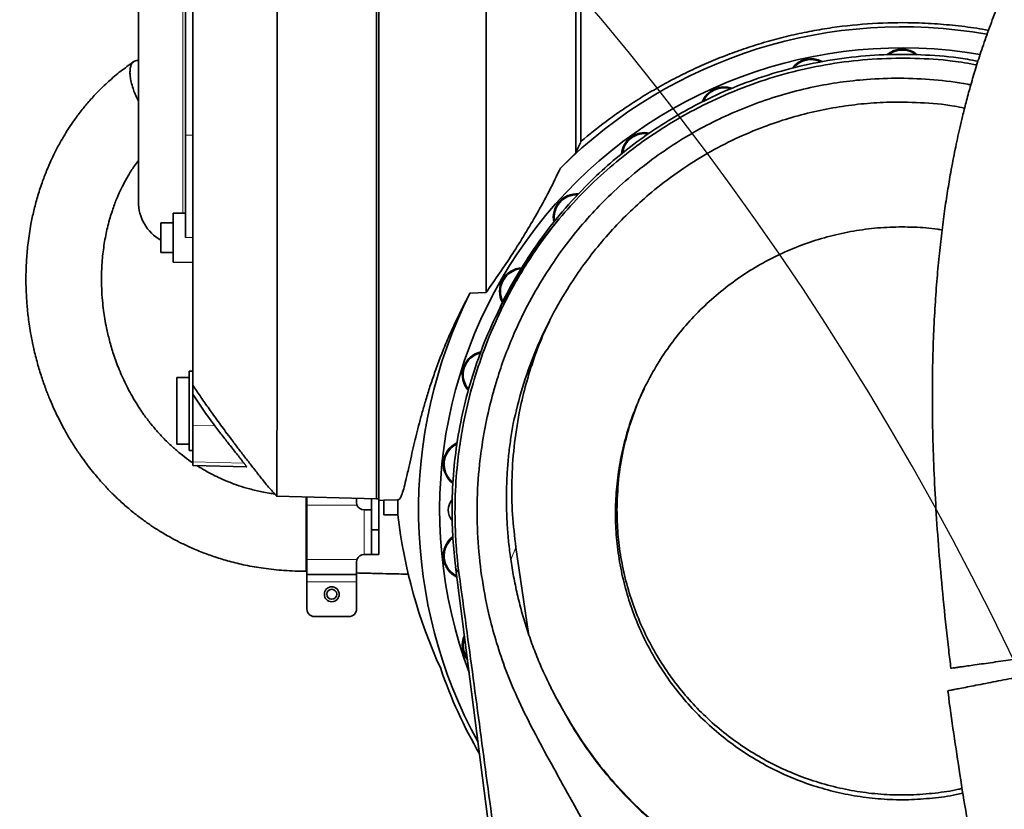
# Model space of a CAD drawing. Header units: millimetres. Extents: x 0 to 14900, y 0 to 10500.
# Tile 13 of 47: x 3397 to 3794, y 7251 to 7570. Entities that reach past the tile are written whole.
import ezdxf

# ---------------------------------------------------------------- set-up
doc = ezdxf.new("R2010")
doc.units = ezdxf.units.MM
doc.header["$LTSCALE"] = 25
doc.layers.add('THICK_LINE', color=7, linetype='Continuous')
doc.styles.add('SLDTEXTSTYLE0', font='TXT', dxfattribs={"width": 0.605})
doc.dimstyles.new('SLDDIMSTYLE0', dxfattribs={"dimtxt": 87.5, "dimasz": 87.5, "dimexe": 0, "dimexo": 0.0625, "dimgap": 21.875, "dimtad": 1, "dimdec": 0, "dimrnd": 1e-09, "dimzin": 12, "dimdsep": 46, "dimtxsty": 'SLDTEXTSTYLE0', "dimsah": 1, "dimcen": 0.09, "dimadec": 0, "dimazin": 3, "dimtfac": 1, "dimtofl": 0, "dimtmove": 0, "dimatfit": 3, "dimfxl": 1, "dimfrac": 2, "dimtolj": 1, "dimtzin": 12, "dimarcsym": 0})

# ---------------------------------------------------------------- blocks, each defined once
blk = doc.blocks.new('_D_4')
at = {"layer": 'THICK_LINE'}
for p, q in [((3803.18, 8699.55), (6565.43, 8699.55)), ((6527.93, 8699.55), (6527.93, 5446.76)), ((3804.07, 5446.76), (6565.43, 5446.76))]:
    blk.add_line(p, q, dxfattribs=at)
for points in [[(6527.93, 8699.55), (6515.43, 8612.05), (6540.43, 8612.05)], [(6527.93, 5446.76), (6540.43, 5534.26), (6515.43, 5534.26)]]:
    blk.add_solid(points, dxfattribs=at)
at = {"layer": 'THICK_LINE', "insert": (6415.14, 6939.48), "char_height": 87.5, "attachment_point": 1, "rotation": 90, "style": 'SLDTEXTSTYLE0'}
blk.add_mtext('3253', dxfattribs=at)

msp = doc.modelspace()

# ---------------------------------------------------------------- linework, layer by layer
at = {"color": 7, "linetype": 'Continuous', "lineweight": 35}
for p, q in [((3541.1750509, 7767.2844052), (3541.1750509, 7376.236777)), ((3542.1750509, 7767.9058474), (3542.1750509, 7375.6153348)), ((3623.6750509, 7680.5817492), (3623.6750509, 7520.533596)), ((3445.1750509, 7647.286528), (3445.1750509, 7496.2346542)), ((3464.1750509, 7523.095754), (3464.1750509, 7634.246246)), ((3464.1750509, 7481.7929093), (3464.1750509, 7523.095754)), ((3615.3818917, 7509.7390143), (3621.6442308, 7515.9273443)), ((3464.1750509, 7491.601501), (3459.1750509, 7491.5142257)), ((3459.1750509, 7477.4866982), (3459.1750509, 7491.5142257)), ((3614.8919415, 7489.3182045), (3614.8965885, 7489.323671)), ((3459.1750509, 7487.6538662), (3454.1750509, 7487.6538662)), ((3454.1750509, 7475.6538662), (3454.1750509, 7487.6538662)), ((3459.1750509, 7471.7935067), (3459.1750509, 7477.4866982)), ((3454.1750509, 7475.6538662), (3459.1750509, 7475.6538662)), ((3459.1750509, 7471.7935067), (3467.1750509, 7471.6538662)), ((3585.4494585, 7459.557829), (3578.9086392, 7459.2604068)), ((3590.9402981, 7453.2126892), (3589.4114482, 7450.013859)), ((3467.1750509, 7427.7605911), (3465.6750509, 7427.7213122)), ((3465.6750509, 7427.7213122), (3465.6750509, 7395.79987)), ((3465.6750509, 7425.2605911), (3460.6750509, 7425.2605911)), ((3460.6750509, 7425.2605911), (3460.6750509, 7398.2605911)), ((3467.1750509, 7405.8058765), (3467.1750509, 7418.5570519)), ((3467.1750509, 7391.1583666), (3467.1750509, 7405.8058765)), ((3460.6750509, 7398.2605911), (3465.6750509, 7398.2605911)), ((3465.6750509, 7395.79987), (3467.1750509, 7395.7605911)), ((3467.1750509, 7389.7605911), (3467.1750509, 7391.1583666)), ((3467.1750509, 7389.7605911), (3488.8464849, 7389.1931046)), ((3501.0014904, 7377.2887587), (3541.1750509, 7376.236777)), ((3513.1750509, 7376.9699828), (3513.1750509, 7373.7605911)), ((3513.1750509, 7373.7605911), (3513.1750509, 7351.7605911)), ((3533.1750509, 7376.4462644), (3533.1750509, 7374.7605911)), ((3533.3466237, 7373.7605911), (3533.1750509, 7374.7605911)), ((3539.1750509, 7376.2891488), (3539.1750509, 7363.7605911)), ((3541.1750509, 7376.236777), (3542.1750509, 7376.2979396)), ((3544.1750509, 7375.6677066), (3542.1750509, 7375.6153348)), ((3542.1750509, 7375.6153348), (3542.1750509, 7363.7605911)), ((3549.8564604, 7375.8164796), (3544.1750509, 7375.6677066)), ((3544.1750509, 7369.7605911), (3544.1750509, 7375.6677066)), ((3539.003478, 7371.7605911), (3536.1750509, 7371.7605911)), ((3549.8258451, 7369.7605911), (3544.1750509, 7369.7605911)), ((3539.1750509, 7363.7605911), (3542.1750509, 7363.7605911)), ((3539.1750509, 7363.7605911), (3539.1750509, 7353.7605911)), ((3542.1750509, 7363.7605911), (3542.1750509, 7353.7605911)), ((3597.4531289, 7356.675281), (3602.490988, 7321.9619737)), ((3513.1750509, 7351.7605911), (3513.1750509, 7345.7605911)), ((3533.1750509, 7350.7605911), (3533.3466237, 7351.7605911)), ((3533.1750509, 7350.7605911), (3533.1750509, 7345.7605911)), ((3536.1750509, 7353.7605911), (3539.1750509, 7353.7605911)), ((3539.1750509, 7353.7605911), (3542.1750509, 7353.7605911)), ((3512.8330481, 7347.0333438), (3513.1749327, 7347.0199191)), ((3671.8463242, 6575.584578), (3573.1363049, 7348.7758142)), ((3513.1750509, 7345.7605911), (3533.1750509, 7345.7605911)), ((3513.1750509, 7345.7605911), (3513.1750509, 7342.7605911)), ((3513.1750509, 7342.7605911), (3513.1750509, 7331.7605911)), ((3533.1750509, 7345.7605911), (3533.1750509, 7342.7605911)), ((3533.1750509, 7342.7605911), (3533.1750509, 7331.7605911)), ((3516.1750509, 7328.7605911), (3530.1750509, 7328.7605911)), ((3617.174083, 7289.6848046), (3616.7938702, 7290.4832034))]:
    msp.add_line(p, q, dxfattribs=at)
at = {"color": 8, "linetype": 'Continuous', "lineweight": 18}
for p, q in [((3463.1750509, 7532.2348222), (3463.1750509, 7661.5242679)), ((3463.1750509, 7491.584046), (3463.1750509, 7532.2348222)), ((3464.1750509, 7523.095754), (3467.1750509, 7523.0694682)), ((3464.1750509, 7481.7929093), (3467.1750509, 7481.7936412)), ((3467.1750509, 7405.8058765), (3476.016971, 7405.7459511)), ((3467.1750509, 7391.1583666), (3487.7881431, 7390.6421713)), ((3513.1750509, 7373.7605911), (3533.3466237, 7373.7605911)), ((3536.1750509, 7371.7605911), (3536.1750509, 7353.7605911)), ((3595.4239875, 7351.614155), (3597.4531289, 7356.675281)), ((3513.1750509, 7351.7605911), (3533.3466237, 7351.7605911)), ((3574.5491033, 7345.655574), (3573.1363049, 7348.7758142)), ((3513.1750509, 7342.7605911), (3533.1750509, 7342.7605911))]:
    msp.add_line(p, q, dxfattribs=at)
at = {"color": 7, "linetype": 'Continuous', "lineweight": 35}
for radius in [3, 2]:
    msp.add_circle((3523.1750509, 7337.7605911), radius, dxfattribs=at)
for centre, radius, start, end in [((3753.1750509, 7371.7605911), 195, 79.89117041, 134.961508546), ((3753.1750509, 7371.7605911), 186.5, 80.296895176, 200.572493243), ((3753.1750509, 7548.2605911), 9.5, 49.731180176, 130.846489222), ((3753.1750509, 7548.2605911), 9.135, 52.674062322, 126.237508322), ((3716.4786374, 7544.4036426), 9.5, 61.893516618, 144.250114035), ((3716.4786374, 7544.4036426), 9.135, 65.172521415, 140.730448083), ((3681.3860334, 7533.0013644), 9.5, 70.220117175, 158.528220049), ((3681.3860334, 7533.0013644), 9.135, 72.682446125, 155.886449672), ((3649.4309538, 7514.5520906), 9.5, 78.29609179, 174.501849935), ((3649.4309538, 7514.5520906), 9.135, 80.57313888, 172.916382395), ((3622.0099892, 7489.8621431), 9.5, 85.693641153, 191.892343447), ((3622.0099892, 7489.8621431), 9.135, 87.655944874, 190.060302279), ((3463.1750509, 7496.2346542), 18, 180, 240), ((3600.3215671, 7460.0105911), 9.5, 93.325338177, 209.009236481), ((3600.3215671, 7460.0105911), 9.135, 95.098755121, 207.175342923), ((3753.1750509, 7371.7605911), 195, 153.338602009, 208.720308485), ((3585.3135757, 7426.3020906), 9.5, 102.15149135, 222.26541321), ((3585.3135757, 7426.3020906), 9.135, 103.633581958, 220.362209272), ((3577.6419363, 7390.2098649), 9.5, 114.772509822, 233.98763455), ((3577.6419363, 7390.2098649), 9.135, 116.215065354, 231.976087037), ((3536.1750509, 7374.7605911), 3, 199.471220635, 270), ((3753.1750509, 7371.7605911), 203.3590408, 178.857190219, 180.563502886), ((3576.6750509, 7371.7605911), 6.5, 138.534718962, 180), ((3576.6750509, 7371.7605911), 6.5, 180, 220.496314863), ((3577.6419363, 7353.3113173), 9.5, 127.03954454, 245.207834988), ((3577.6419363, 7353.3113173), 9.135, 128.708246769, 243.761971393), ((3536.1750509, 7350.7605911), 3, 90, 160.528779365), ((3516.1750509, 7331.7605911), 3, 180, 270), ((3530.1750509, 7331.7605911), 3, 270, 0), ((3585.3135757, 7317.2190916), 9.5, 155.578214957, 218.972488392), ((3585.3135757, 7317.2190916), 9.135, 159.506403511, 215.044299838), ((3753.1750509, 7371.7605911), 196.7818645, 198.979705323, 210.004582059)]:
    msp.add_arc(centre, radius, start, end, dxfattribs=at)
msp.add_ellipse((3753.1750509, 7393.601931), major_axis=(0, 205.8882133), ratio=0.9943572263, start_param=1.6868541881, end_param=2.0008634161, dxfattribs=at)
for points, knots in [([(3585.4494585, 7459.557829), (3585.4509879, 7463.384738), (3585.4540626, 7471.0781853), (3585.4569966, 7483.3248559), (3585.4636869, 7496.0951423), (3585.4655838, 7508.8441094), (3585.4665603, 7521.4438222), (3585.4702276, 7533.8166531), (3585.4720864, 7546.5124788), (3585.4704446, 7559.9658491), (3585.471921, 7573.5940854), (3585.4730536, 7587.2508537), (3585.4695876, 7600.3563555), (3585.4684002, 7613.3083009), (3585.4686837, 7626.0486052), (3585.4644563, 7637.1791063), (3585.46126, 7646.7729226), (3585.4594618, 7654.9017511), (3585.4582445, 7662.8853317), (3585.4544124, 7672.4710829), (3585.4472962, 7683.4565655), (3585.4434094, 7695.0265601), (3585.4374815, 7705.4339055), (3585.4283867, 7714.7308277), (3585.4222906, 7723.3282509), (3585.4161732, 7731.255864), (3585.4045545, 7738.7978955), (3585.3955943, 7745.5247666), (3585.387612, 7751.3855899), (3585.3748703, 7756.0255603), (3585.3642325, 7759.7529367), (3585.3554724, 7762.8865669), (3585.3404734, 7765.2867201), (3585.3270124, 7766.5886091), (3585.3197346, 7766.7224169), (3585.3168125, 7766.7761406)], [0, 0, 0, 0, 0.0324904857, 0.0653174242, 0.0983145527, 0.1316587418, 0.1612600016, 0.190985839, 0.2210936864, 0.2518477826, 0.2861477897, 0.3170517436, 0.3480975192, 0.3790080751, 0.4097497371, 0.4406309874, 0.461435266, 0.4822826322, 0.5032611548, 0.5242838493, 0.5595980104, 0.5951243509, 0.626410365, 0.6571224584, 0.6879737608, 0.7187210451, 0.7496079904, 0.7847822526, 0.8159808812, 0.8473254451, 0.875656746, 0.9040971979, 0.9398665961, 0.9758565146, 1, 1, 1, 1]), ([(3501.0005299, 7766.1859632), (3501.0035582, 7766.1647729), (3501.0103061, 7766.1175556), (3501.0207118, 7765.2446258), (3501.0298612, 7763.5716569), (3501.0418397, 7760.9106139), (3501.0538486, 7757.3908378), (3501.0625028, 7753.0260798), (3501.0716721, 7748.1298606), (3501.0815043, 7742.8834984), (3501.0887618, 7737.4344722), (3501.0944411, 7731.4483556), (3501.101774, 7724.9388839), (3501.1094003, 7717.9226886), (3501.1150181, 7710.4594919), (3501.1191881, 7702.5783584), (3501.125231, 7694.311318), (3501.1310933, 7685.6355785), (3501.1349885, 7676.5787942), (3501.1376183, 7667.1631882), (3501.1425871, 7656.8396269), (3501.1471367, 7645.5645398), (3501.1487451, 7633.3147815), (3501.151179, 7620.7276565), (3501.1548912, 7607.8549628), (3501.1553355, 7595.5657812), (3501.1548173, 7583.9510409), (3501.1563815, 7573.0722589), (3501.1568895, 7562.1538657), (3501.1554265, 7551.2303681), (3501.1533828, 7540.336144), (3501.1533572, 7529.5724788), (3501.1520458, 7518.9728725), (3501.1487943, 7508.5730801), (3501.145278, 7498.3431402), (3501.1436166, 7488.3203175), (3501.1405232, 7478.5346962), (3501.1356329, 7469.5345783), (3501.1313773, 7461.3010609), (3501.1282186, 7453.7832679), (3501.1245916, 7446.5128981), (3501.1188426, 7438.3034776), (3501.1105789, 7429.3851288), (3501.1050164, 7420.8103209), (3501.0977217, 7413.5570118), (3501.0892731, 7407.4684506), (3501.0819092, 7401.877635), (3501.0754711, 7396.8068603), (3501.0671808, 7392.2773827), (3501.0571981, 7388.3300954), (3501.0489136, 7384.9727282), (3501.0409666, 7382.2113885), (3501.0311522, 7380.0464252), (3501.0201268, 7378.4672051), (3501.0113302, 7377.5649023), (3501.0056219, 7377.2006897), (3501.0019682, 7377.2970068), (3501.0018133, 7377.3010907)], [0, 0, 0, 0, 0.0146880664, 0.0327285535, 0.0541519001, 0.0756730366, 0.0970949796, 0.118614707, 0.1401092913, 0.157876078, 0.1756938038, 0.1935676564, 0.2114886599, 0.2294667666, 0.2474977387, 0.2652756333, 0.2831092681, 0.3009781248, 0.3189035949, 0.336864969, 0.3548838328, 0.3761584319, 0.3975287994, 0.4190069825, 0.4405837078, 0.4622670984, 0.480020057, 0.4978306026, 0.5156972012, 0.5336245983, 0.5516091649, 0.5696535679, 0.5874300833, 0.6052623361, 0.6231317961, 0.6410578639, 0.6590218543, 0.6770433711, 0.6921947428, 0.7073461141, 0.7226369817, 0.7379278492, 0.7611157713, 0.7844278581, 0.80218585, 0.8199991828, 0.8378685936, 0.855794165, 0.8737768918, 0.8918170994, 0.9096245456, 0.927488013, 0.9453571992, 0.963283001, 0.9812146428, 0.9992034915, 1, 1, 1, 1]), ([(3621.6442308, 7515.9273443), (3621.6442443, 7519.0103388), (3621.6442712, 7525.1869981), (3621.6442736, 7534.7034598), (3621.6442151, 7544.3920984), (3621.6442401, 7553.842121), (3621.6442778, 7562.979046), (3621.6442561, 7573.4187181), (3621.6442016, 7585.5605683), (3621.6442978, 7599.3957976), (3621.6442361, 7610.8725132), (3621.6442202, 7620.0006572), (3621.6442679, 7628.8847524), (3621.6442783, 7639.6650521), (3621.6441963, 7652.148674), (3621.6442774, 7662.1730602), (3621.6442688, 7669.9416042), (3621.6442219, 7677.3686672), (3621.6442424, 7686.1281955), (3621.6442927, 7695.8593581), (3621.6442078, 7703.310488), (3621.644243, 7708.8473604), (3621.6442829, 7713.9737982), (3621.6442389, 7719.714754), (3621.6442213, 7725.5824802), (3621.6442885, 7729.6040132), (3621.6442563, 7732.278467), (3621.6442178, 7734.1569388), (3621.6442418, 7735.7949805), (3621.6442779, 7737.0599066), (3621.6442522, 7737.8611689), (3621.6442299, 7737.9611226), (3621.6442187, 7738.011177)], [0, 0, 0, 0, 0.0306856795, 0.061477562, 0.0925961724, 0.1238259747, 0.1513850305, 0.1790208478, 0.2223005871, 0.2658812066, 0.3104087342, 0.3328206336, 0.3552740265, 0.3985535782, 0.442132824, 0.4866590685, 0.5090701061, 0.5315223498, 0.5748376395, 0.6184543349, 0.6630205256, 0.6854523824, 0.707925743, 0.7512084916, 0.7947914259, 0.8393215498, 0.8617344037, 0.8841885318, 0.9129196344, 0.941738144, 0.9708238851, 1, 1, 1, 1]), ([(3951.5306444, 7737.5647453), (3950.7115479, 7737.4774518), (3948.6069025, 7737.2531537), (3945.409311, 7736.6221759), (3942.1116288, 7735.8314215), (3939.2228934, 7735.000985), (3935.6947619, 7733.8541896), (3931.4890755, 7732.2675144), (3926.1864359, 7729.9570331), (3920.3592533, 7727.068672), (3914.1770896, 7723.6285951), (3908.5683583, 7720.1939417), (3903.811068, 7717.0677776), (3900.045304, 7714.4643032), (3896.9001041, 7712.199381), (3894.1396733, 7710.1490055), (3891.3167373, 7707.992969), (3888.0192729, 7705.3940214), (3884.4258098, 7702.4580509), (3880.5905729, 7699.2083037), (3876.587678, 7695.691477), (3872.3515374, 7691.8230767), (3868.0388121, 7687.7267123), (3863.7936252, 7683.5368022), (3858.8824158, 7678.5054533), (3853.3675138, 7672.5879991), (3847.3198969, 7665.730424), (3840.940358, 7658.0933757), (3834.208807, 7649.5186121), (3827.0771667, 7639.7497291), (3820.0902091, 7629.4169531), (3814.6666144, 7620.7067212), (3810.7910212, 7614.0831762), (3808.4962751, 7610.0250361), (3806.4964868, 7606.3733371), (3804.836648, 7603.2552804), (3803.5028203, 7600.6882658), (3802.3582031, 7598.4414592), (3801.1672965, 7596.0608723), (3799.7066565, 7593.0739004), (3797.8875403, 7589.2378893), (3795.7389106, 7584.5250565), (3793.298144, 7578.9022125), (3790.535299, 7572.1436319), (3787.6920624, 7564.6407324), (3784.9951664, 7556.8611722), (3782.6693894, 7549.5420146), (3780.6829421, 7542.7490184), (3778.9951979, 7536.5072428), (3777.5925924, 7530.9259361), (3776.4336792, 7525.9993728), (3775.4501065, 7521.5647727), (3774.5408862, 7517.2276137), (3773.6467655, 7512.7006864), (3772.6117408, 7507.1031217), (3771.4636147, 7500.3100632), (3770.2469482, 7492.194503), (3769.1011269, 7483.4043948), (3768.0548326, 7473.9336226), (3767.1313737, 7463.7248593), (3766.3568913, 7452.6902293), (3765.7679958, 7440.7439512), (3765.4105297, 7427.8669051), (3765.3295494, 7414.0892548), (3765.5641261, 7399.4563567), (3766.1379773, 7384.0201546), (3767.0609989, 7367.815327), (3768.3314526, 7350.8770097), (3769.9709432, 7333.2486615), (3771.4873626, 7318.8459199), (3772.5638588, 7310.3197201), (3772.8722576, 7307.8771012)], [0, 0, 0, 0, 0.007112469, 0.0182752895, 0.0278485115, 0.036271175, 0.0445315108, 0.0603247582, 0.0762792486, 0.0966053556, 0.1181454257, 0.1387793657, 0.1535812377, 0.166906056, 0.1776507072, 0.1860946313, 0.1956345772, 0.207120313, 0.2205789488, 0.2332893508, 0.2473898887, 0.2627023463, 0.2779925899, 0.2930141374, 0.3077494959, 0.3302900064, 0.3520360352, 0.3729490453, 0.3996461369, 0.4260100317, 0.4525260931, 0.4791043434, 0.48917099, 0.4986135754, 0.5067283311, 0.5135387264, 0.5190658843, 0.5233285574, 0.5278951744, 0.5341364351, 0.5420250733, 0.5515269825, 0.562601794, 0.5751969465, 0.5903384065, 0.6043616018, 0.6171519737, 0.6287659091, 0.6392515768, 0.6486471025, 0.6565336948, 0.6634976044, 0.6702994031, 0.6775625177, 0.6852863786, 0.6970525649, 0.7097600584, 0.7234222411, 0.7380564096, 0.7536851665, 0.7705783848, 0.7889139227, 0.808703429, 0.8299544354, 0.8526693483, 0.87685879, 0.9025359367, 0.9296792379, 0.9582193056, 0.9880305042, 1, 1, 1, 1]), ([(3467.1750509, 7727.1912534), (3467.1750509, 7727.2259671), (3467.1750509, 7727.3685069), (3467.1750509, 7726.478678), (3467.1750509, 7724.5143073), (3467.1750509, 7721.4014653), (3467.1750509, 7717.2759628), (3467.1750509, 7712.0553814), (3467.1750509, 7705.8302023), (3467.1750509, 7698.7031496), (3467.1750509, 7690.7079604), (3467.1750509, 7681.7664608), (3467.1750509, 7672.0500546), (3467.1750509, 7661.6917366), (3467.1750509, 7650.734322), (3467.1750509, 7639.0792586), (3467.1750509, 7626.96172), (3467.1750509, 7614.5404795), (3467.1750509, 7601.849334), (3467.1750509, 7588.7904501), (3467.1750509, 7575.6395385), (3467.1750509, 7562.5594984), (3467.1750509, 7549.5781444), (3467.1750509, 7536.5994005), (3467.1750509, 7523.9002368), (3467.1750509, 7511.6288554), (3467.1750509, 7499.8041954), (3467.1750509, 7488.3501948), (3467.1750509, 7477.5305958), (3467.1750509, 7467.4595697), (3467.1750509, 7458.1416046), (3467.1750509, 7449.5253919), (3467.1750509, 7441.8074107), (3467.1750509, 7435.0676669), (3467.1750509, 7429.2900602), (3467.1750509, 7424.479798), (3467.1750509, 7420.8506385), (3467.1750509, 7419.2726615), (3467.1750509, 7418.5570519)], [0, 0, 0, 0, 0.0092430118, 0.0379533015, 0.0668743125, 0.0947798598, 0.1228791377, 0.1515895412, 0.1805115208, 0.2084145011, 0.2365113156, 0.2652189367, 0.2941372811, 0.3220409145, 0.3501379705, 0.3788459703, 0.4077653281, 0.4356774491, 0.463783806, 0.492501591, 0.5214306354, 0.5493270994, 0.5774167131, 0.6061167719, 0.6350276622, 0.6629456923, 0.6910580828, 0.7197824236, 0.7487184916, 0.7766135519, 0.8047018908, 0.8334005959, 0.8623097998, 0.8902255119, 0.91833535, 0.9470570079, 0.9759904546, 1, 1, 1, 1]), ([(3787.9938139, 7565.3140414), (3787.6137856, 7565.3905248), (3784.0442402, 7566.1089214), (3777.1779969, 7567.0235182), (3767.4100264, 7568.0150646), (3755.4288883, 7568.570757), (3741.244148, 7568.3057378), (3727.625013, 7566.9109726), (3716.7298325, 7565.1009761), (3708.5178386, 7563.3766678), (3700.3622465, 7561.2997625), (3692.3795634, 7558.9019709), (3684.5911693, 7556.2047035), (3676.997406, 7553.2233241), (3669.5142913, 7549.927876), (3662.1060047, 7546.2991672), (3654.8017534, 7542.342516), (3647.6089197, 7538.0568416), (3640.6048745, 7533.4766813), (3632.4874683, 7527.7229445), (3627.017423, 7523.2603708), (3623.6750509, 7520.533596)], [0, 0, 0, 0, 0.0065783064, 0.0617889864, 0.1174122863, 0.173174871, 0.2652149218, 0.3578910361, 0.4051986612, 0.4525920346, 0.5002468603, 0.5479905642, 0.5940354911, 0.6401636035, 0.6865506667, 0.7330288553, 0.7805764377, 0.8282332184, 0.876241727, 0.9243797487, 1, 1, 1, 1]), ([(3443.4093896, 7552.7026293), (3441.8625902, 7551.6285765), (3438.4356307, 7549.2489949), (3433.7600309, 7545.2958441), (3429.3674674, 7541.1351209), (3425.679535, 7537.1765825), (3422.3913594, 7533.2495695), (3419.5401086, 7529.4577129), (3417.0520995, 7525.7906294), (3414.9918635, 7522.4657409), (3413.1495217, 7519.2294088), (3411.464469, 7516.0051549), (3409.7809062, 7512.4843023), (3408.0295599, 7508.4296092), (3406.1712316, 7503.5256348), (3404.4322626, 7498.0958427), (3402.9726611, 7492.5372253), (3401.6817037, 7486.4134115), (3400.6834969, 7479.8951218), (3400.0607422, 7473.1546201), (3399.8228467, 7467.202292), (3399.8479331, 7462.0594671), (3400.011947, 7458.2171931), (3400.1986438, 7455.4730104), (3400.3700498, 7453.4222254), (3400.5991314, 7451.1270856), (3400.9341578, 7448.3320068), (3401.4181109, 7444.9832633), (3402.0953963, 7441.0885233), (3403.0881484, 7436.3208636), (3404.4177527, 7431.0478191), (3406.0537289, 7425.6315381), (3407.7597239, 7420.7478873), (3409.4811282, 7416.3773179), (3411.258818, 7412.2991862), (3413.1031921, 7408.4448284), (3415.1242078, 7404.5791693), (3417.34992, 7400.6721276), (3419.818479, 7396.7099829), (3422.3794995, 7392.9487797), (3424.8358608, 7389.6206408), (3427.1106774, 7386.7474096), (3429.4051188, 7384.0239425), (3431.9837407, 7381.1532206), (3435.1191418, 7377.9168544), (3438.7689412, 7374.4698462), (3442.6781243, 7371.1230867), (3446.521371, 7368.1400319), (3450.0739776, 7365.6233807), (3453.0538879, 7363.6826218), (3455.7255504, 7362.0554869), (3458.4426298, 7360.4979472), (3461.8740027, 7358.6800212), (3466.1295394, 7356.643771), (3470.9324115, 7354.6249333), (3476.2315231, 7352.7076814), (3481.9751708, 7350.9628517), (3488.5094696, 7349.3855461), (3495.8936873, 7348.10982), (3504.1012579, 7347.2123931), (3509.8533165, 7347.0906031), (3512.8350213, 7347.0274706)], [0, 0, 0, 0, 0.0180494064, 0.0399887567, 0.0601083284, 0.0784127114, 0.0948859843, 0.1128617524, 0.1279610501, 0.1416828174, 0.1545850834, 0.1680431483, 0.1811507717, 0.1972386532, 0.2167867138, 0.2395852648, 0.2613834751, 0.2819986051, 0.3111100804, 0.3372545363, 0.3603423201, 0.380308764, 0.397113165, 0.4051493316, 0.4123713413, 0.4211088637, 0.4320474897, 0.4451850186, 0.4605151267, 0.4780254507, 0.501713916, 0.5234336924, 0.5431851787, 0.560976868, 0.576946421, 0.5935674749, 0.6090796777, 0.6257348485, 0.643494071, 0.6604735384, 0.6753512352, 0.6881612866, 0.6996927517, 0.7131484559, 0.7288489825, 0.7467513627, 0.764949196, 0.7812248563, 0.7956158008, 0.8081579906, 0.8161587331, 0.8261181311, 0.8386016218, 0.8536075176, 0.8711362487, 0.8876820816, 0.9060287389, 0.9263041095, 0.9487348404, 0.973425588, 1, 1, 1, 1]), ([(3445.1750509, 7553.1740102), (3445.1663269, 7553.1759843), (3444.730452, 7553.2746159), (3444.0233641, 7553.1037519), (3443.0985684, 7552.628425), (3442.4187401, 7551.7427933), (3441.9656608, 7550.5129471), (3441.7615871, 7548.986079), (3441.8120775, 7547.1764575), (3442.1129651, 7545.0245503), (3442.5722012, 7543.381651), (3442.8223804, 7542.4866448)], [0, 0, 0, 0, 0.0025514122, 0.1274761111, 0.2473544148, 0.3707549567, 0.4897822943, 0.6122701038, 0.731204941, 0.8535678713, 1, 1, 1, 1]), ([(3590.9634884, 7453.2024594), (3591.0668022, 7453.437915), (3593.1898548, 7458.2764231), (3598.3013101, 7467.3112393), (3606.5088899, 7480.1276196), (3615.9860739, 7492.281663), (3625.7387398, 7502.8355704), (3635.4892497, 7511.8675991), (3644.9434493, 7519.5140523), (3654.942764, 7526.5381748), (3665.4505286, 7532.8960055), (3677.1829711, 7538.942036), (3690.2073661, 7544.4462507), (3704.5519212, 7549.1376882), (3719.3993414, 7552.6466896), (3734.4281166, 7554.8573596), (3749.5253083, 7555.8159005), (3764.5120607, 7555.4211942), (3775.979782, 7554.4316153), (3782.3362306, 7553.1547011), (3783.7594158, 7552.8688047)], [0, 0, 0, 0, 0.0033192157, 0.0682084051, 0.1335538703, 0.19960968, 0.2666388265, 0.3185646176, 0.3707266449, 0.423130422, 0.4757792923, 0.5286775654, 0.5928312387, 0.6574397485, 0.7225276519, 0.7887287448, 0.852477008, 0.9166739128, 0.9813435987, 1, 1, 1, 1]), ([(3614.8965885, 7489.323671), (3617.9267121, 7492.7581134), (3623.9955262, 7499.6367085), (3634.0319545, 7509.0642763), (3644.6822864, 7517.7759627), (3656.441592, 7525.9827842), (3669.3510671, 7533.5006246), (3683.4002935, 7540.1494826), (3697.9633341, 7545.5867002), (3712.8237308, 7549.7239052), (3727.8883563, 7552.5145856), (3743.053272, 7554.0248831), (3758.2824556, 7554.20856), (3771.7513998, 7553.3946417), (3780.0168136, 7551.9672249), (3783.2932013, 7551.4014007)], [0, 0, 0, 0, 0.0731211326, 0.146449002, 0.2197726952, 0.2928881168, 0.3753231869, 0.4580645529, 0.5408011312, 0.6232296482, 0.7040112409, 0.7850888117, 0.8661667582, 0.9469488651, 1, 1, 1, 1]), ([(3676.8245462, 7149.2364083), (3674.4877031, 7153.7121481), (3669.8133472, 7162.6649102), (3660.04519, 7180.349813), (3643.3466385, 7211.5108519), (3626.50479, 7242.6549781), (3611.7443717, 7269.2417431), (3604.4514939, 7282.6944128), (3598.1719966, 7295.2802607), (3593.2458109, 7307.1190395), (3589.6429282, 7317.8229676), (3586.336315, 7329.8872975), (3583.6843555, 7343.4027669), (3581.9644932, 7358.7366899), (3581.577842, 7374.3579363), (3582.4762243, 7388.9999735), (3584.3166011, 7402.1013783), (3586.7172577, 7413.6082734), (3589.5642545, 7423.9389142), (3592.7881113, 7433.4440558), (3596.1404287, 7441.8535003), (3600.4852154, 7451.3405601), (3606.069779, 7461.7708177), (3613.0457507, 7472.6954267), (3620.4622689, 7482.6359803), (3627.9362233, 7491.3442721), (3636.1660993, 7499.7438641), (3644.9688244, 7507.58923), (3654.6332097, 7515.0124147), (3664.3784063, 7521.4657286), (3674.3336916, 7527.1114498), (3684.5498289, 7532.0389187), (3695.221595, 7536.3075812), (3706.3009551, 7539.8676356), (3717.2969835, 7542.5711142), (3728.1337481, 7544.4687021), (3739.7283437, 7545.7329316), (3752.3710876, 7546.2014895), (3766.022797, 7545.4745973), (3775.5591233, 7544.4793378), (3780.4619829, 7543.4086234), (3780.8760371, 7543.3181999)], [0, 0, 0, 0, 0.02801407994, 0.05603618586, 0.11207459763, 0.22415864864, 0.25246463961, 0.28076883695, 0.30905479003, 0.3304741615, 0.35189700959, 0.37171877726, 0.39989656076, 0.42826616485, 0.45724982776, 0.4864451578, 0.50944158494, 0.53042182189, 0.55140184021, 0.56859462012, 0.58578728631, 0.60129049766, 0.626052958, 0.6508148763, 0.67243311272, 0.69405074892, 0.71365241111, 0.73676636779, 0.75846873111, 0.78017077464, 0.80051143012, 0.82085190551, 0.84196514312, 0.86310514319, 0.88421804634, 0.90362326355, 0.92302849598, 0.94778103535, 0.97253382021, 0.99768043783, 1, 1, 1, 1]), ([(3442.8223804, 7542.4866448), (3443.0786812, 7541.7264762), (3443.5987711, 7540.1839288), (3444.4191863, 7538.2644613), (3445.0024691, 7537.1656205), (3445.1750509, 7536.8404954)], [0, 0, 0, 0, 0.4062220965, 0.8243129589, 1, 1, 1, 1]), ([(3778.377518, 7533.9826967), (3776.979824, 7534.2606383), (3771.1084489, 7535.4282041), (3760.5494554, 7536.2855191), (3748.0047584, 7536.49045), (3736.6442248, 7535.7187333), (3726.4336526, 7534.3600156), (3716.2469405, 7532.2978936), (3706.0783301, 7529.5140038), (3695.430058, 7525.8002453), (3684.3728163, 7520.9916112), (3673.1181617, 7514.9595279), (3662.3220291, 7507.9960944), (3652.7910399, 7500.6929644), (3644.4472857, 7493.2789058), (3637.1644755, 7485.929922), (3630.330417, 7478.0895196), (3623.950276, 7469.751436), (3617.3771355, 7459.9184912), (3610.8818198, 7448.4295044), (3604.8397287, 7435.1257702), (3599.8251601, 7421.2121012), (3597.513869, 7411.5697521), (3596.35386, 7406.7303735)], [0, 0, 0, 0, 0.01739250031, 0.0730616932, 0.12872981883, 0.1701106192, 0.21149152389, 0.25394098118, 0.29639044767, 0.33957466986, 0.39095261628, 0.44286191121, 0.49477263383, 0.54721566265, 0.58903735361, 0.6308597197, 0.67347910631, 0.71609911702, 0.75926413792, 0.81831369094, 0.87780768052, 0.93867315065, 1, 1, 1, 1]), ([(3623.6750509, 7520.533596), (3623.3479502, 7519.796941), (3622.6761193, 7518.283928), (3621.9941588, 7516.7264951), (3621.6442308, 7515.9273443)], [0, 0, 0, 0, 0.48687946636, 1, 1, 1, 1]), ([(3467.1750509, 7390.7728678), (3466.8651486, 7390.9781507), (3465.3810946, 7391.9612055), (3462.7263398, 7393.9875465), (3459.1348389, 7396.9928526), (3455.6884007, 7400.3017517), (3452.6928225, 7403.5385313), (3449.9692036, 7406.7944243), (3447.1450975, 7410.5349866), (3443.808968, 7415.5718958), (3440.4213713, 7421.6553339), (3437.4424869, 7428.2198086), (3435.1771318, 7434.3908407), (3433.5199602, 7439.9962873), (3432.4005271, 7444.7519902), (3431.6390483, 7448.8029373), (3431.0847485, 7452.4932757), (3430.6376804, 7456.5222381), (3430.3324764, 7461.1727711), (3430.2553061, 7466.8802693), (3430.5924286, 7473.290488), (3431.4701184, 7480.0370742), (3432.6064731, 7485.4811236), (3433.7291156, 7489.6139922), (3434.6209552, 7492.4512294), (3435.4917162, 7494.9148635), (3436.4216495, 7497.3044843), (3437.5557449, 7499.9488598), (3439.0671374, 7503.1037532), (3441.0717281, 7506.7359094), (3443.0954437, 7510.0248457), (3444.6368007, 7512.0404839), (3445.1750509, 7512.7443556)], [0, 0, 0, 0, 0.0068581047, 0.0328419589, 0.0634394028, 0.0975492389, 0.1278591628, 0.152982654, 0.1851952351, 0.2263340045, 0.2821236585, 0.3368455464, 0.3861652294, 0.4298650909, 0.4693952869, 0.4976197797, 0.5242890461, 0.55511067, 0.5910027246, 0.6318423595, 0.6869319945, 0.7390135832, 0.7879693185, 0.8134010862, 0.8356163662, 0.8546975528, 0.871720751, 0.8926163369, 0.9181724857, 0.9481124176, 0.9818805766, 1, 1, 1, 1]), ([(3615.3818917, 7509.7390143), (3613.8884067, 7506.6239061), (3610.8987474, 7500.3880801), (3604.5531091, 7488.8090326), (3596.228661, 7475.0757876), (3589.0458869, 7464.7353204), (3585.4494585, 7459.557829)], [0, 0, 0, 0, 0.1771078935, 0.3545347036, 0.6768143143, 1, 1, 1, 1]), ([(3573.1368866, 7348.7758873), (3572.7204445, 7352.5950745), (3571.8875367, 7360.2336668), (3571.5346369, 7372.6717827), (3572.0462809, 7386.0145513), (3573.7259994, 7400.181436), (3576.5079045, 7414.172608), (3580.3808734, 7427.9023793), (3585.3055543, 7441.2534413), (3591.2429332, 7454.1494381), (3598.163614, 7466.5008454), (3605.9662418, 7478.3272347), (3611.9172492, 7485.6552141), (3614.8919415, 7489.3182045)], [0, 0, 0, 0, 0.0764236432, 0.1528516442, 0.2473884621, 0.34191689, 0.4364281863, 0.5309149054, 0.6253693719, 0.7190964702, 0.8127801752, 0.9064156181, 1, 1, 1, 1]), ([(3574.5491033, 7345.655574), (3574.3860728, 7346.9008717), (3573.9580235, 7350.1704974), (3573.4433863, 7355.5226994), (3572.8724924, 7364.4179531), (3572.7527142, 7376.0745505), (3573.6120573, 7389.2464387), (3575.1431864, 7400.7299641), (3577.2885855, 7412.1225364), (3580.4561781, 7424.5297096), (3585.2253432, 7438.6095896), (3589.9606503, 7449.5898191), (3594.5247788, 7458.6958602), (3598.3964289, 7465.7018523), (3604.1464369, 7474.9982878), (3609.717408, 7482.8528219), (3613.8113555, 7487.9684284), (3614.8917144, 7489.3183947)], [0, 0, 0, 0, 0.0246888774, 0.064822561, 0.1049700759, 0.1987349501, 0.2925050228, 0.3629915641, 0.4251291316, 0.5191286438, 0.6131279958, 0.7155197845, 0.7525771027, 0.8122249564, 0.8718733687, 0.9661884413, 1, 1, 1, 1]), ([(3769.3113013, 7484.7986066), (3768.7373374, 7484.8986346), (3764.9968255, 7485.5505148), (3757.9449715, 7485.989376), (3748.1769784, 7486.0404937), (3738.4330353, 7485.1828849), (3728.8319659, 7483.533528), (3719.4529791, 7481.1053662), (3710.2255368, 7477.8721564), (3701.3071489, 7473.8569835), (3692.7900356, 7469.115948), (3684.7382711, 7463.7165358), (3677.0953627, 7457.6081539), (3670.0053059, 7450.8754844), (3663.5215094, 7443.5680965), (3657.7082191, 7435.7945434), (3652.5097239, 7427.4783675), (3648.0484176, 7418.7800128), (3644.3483864, 7409.7428033), (3641.4367206, 7400.4743157), (3639.2892728, 7390.8948028), (3637.9612186, 7381.1821091), (3637.4652825, 7371.4332001), (3637.7857162, 7361.7358405), (3638.9345727, 7352.0105795), (3640.8994421, 7342.4194465), (3643.6547444, 7333.0655347), (3647.1590131, 7324.028151), (3651.4578688, 7315.2402095), (3656.4843919, 7306.8487201), (3662.1773982, 7298.9398101), (3668.468255, 7291.5723814), (3675.4243706, 7284.7005585), (3682.9424411, 7278.4477046), (3690.9314771, 7272.8699725), (3699.3059843, 7267.9991505), (3708.1403934, 7263.8086031), (3717.3045197, 7260.3914375), (3726.6932654, 7257.7721709), (3736.2141084, 7255.9469487), (3745.9419551, 7254.9177916), (3755.7303421, 7254.7048844), (3765.4546965, 7255.3895144), (3772.7711247, 7256.3440567), (3776.7917905, 7257.3289447), (3777.6844777, 7257.5476141)], [0, 0, 0, 0, 0.0043267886, 0.0281976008, 0.0523224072, 0.0768591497, 0.100733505, 0.1246077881, 0.1487337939, 0.1732710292, 0.1971621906, 0.221053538, 0.2451961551, 0.2697482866, 0.2935849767, 0.3176737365, 0.3417625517, 0.3663457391, 0.3901933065, 0.4142105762, 0.4384204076, 0.4630271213, 0.4869339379, 0.5108406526, 0.5350096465, 0.5595856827, 0.5834707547, 0.6073552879, 0.6314963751, 0.6560484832, 0.6799218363, 0.7037948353, 0.7279221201, 0.7524613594, 0.7763362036, 0.8002109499, 0.8243376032, 0.8488757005, 0.8727650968, 0.8966546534, 0.920795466, 0.9453459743, 0.9692602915, 0.9931750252, 1, 1, 1, 1]), ([(3549.8564604, 7375.8164796), (3550.099749, 7375.916679), (3550.5875447, 7376.1175797), (3551.3508103, 7377.6674946), (3552.1604576, 7380.1538908), (3553.0873723, 7383.8151458), (3554.1020468, 7388.3324898), (3555.1911782, 7393.2549499), (3556.2274948, 7397.7949764), (3557.2975289, 7402.2608979), (3558.4664778, 7406.8646663), (3559.7908391, 7411.7388488), (3561.2868182, 7416.8549405), (3562.9687571, 7422.1841235), (3564.8794875, 7427.7764204), (3567.053614, 7433.6410309), (3569.5162523, 7439.7577652), (3572.3027446, 7446.1039162), (3575.3899942, 7452.6110151), (3577.7344934, 7457.0415541), (3578.9086392, 7459.2604068)], [0, 0, 0, 0, 0.0726126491, 0.1455889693, 0.2196975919, 0.2941952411, 0.3775748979, 0.4408608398, 0.4940719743, 0.54055773, 0.5871502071, 0.6338539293, 0.6788516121, 0.7239578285, 0.7691779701, 0.814518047, 0.8606746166, 0.9069695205, 0.9534095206, 1, 1, 1, 1]), ([(3597.4531289, 7356.675281), (3596.9183381, 7361.1074381), (3595.8450431, 7370.002526), (3595.6429127, 7383.5697294), (3596.5141676, 7397.2628089), (3598.4442466, 7409.9465553), (3601.1010262, 7421.4920139), (3604.2683381, 7431.8705568), (3607.6419829, 7440.9985294), (3610.2503997, 7446.5174855), (3611.3062392, 7448.7514581)], [0, 0, 0, 0, 0.1417090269, 0.2844019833, 0.4302010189, 0.5770749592, 0.6913423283, 0.8061806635, 0.9215454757, 1, 1, 1, 1]), ([(3467.1750509, 7422.0735667), (3467.6312034, 7421.3939268), (3468.5437432, 7420.0342974), (3470.0615155, 7417.8076229), (3471.6551735, 7415.4984479), (3473.3356068, 7413.0958933), (3475.1019907, 7410.6037506), (3476.9610098, 7408.0156095), (3478.9179626, 7405.3269238), (3481.0943519, 7402.3755563), (3483.495117, 7399.1647868), (3486.1273834, 7395.6934829), (3488.9110637, 7392.071666), (3491.8521592, 7388.2900046), (3494.947952, 7384.3632985), (3498.0176283, 7380.4676325), (3500.0205428, 7378.407476), (3500.9834206, 7377.4170798)], [0, 0, 0, 0, 0.0304243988, 0.0608644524, 0.0927018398, 0.1272283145, 0.1655414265, 0.2085284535, 0.2569036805, 0.3112604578, 0.3813688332, 0.4606952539, 0.549968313, 0.6499704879, 0.7615844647, 0.8853845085, 1, 1, 1, 1]), ([(3476.016971, 7405.7459511), (3474.4681033, 7407.8297332), (3471.3671315, 7412.0016515), (3468.573383, 7416.3703985), (3467.1750509, 7418.5570519)], [0, 0, 0, 0, 0.4994781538, 1, 1, 1, 1]), ([(3649.2526725, 7420.8148443), (3648.2633858, 7418.6989503), (3645.9040262, 7413.6527343), (3643.035213, 7405.2531766), (3640.3981172, 7395.0640507), (3638.548867, 7383.8507601), (3638.3001115, 7375.8053707), (3638.1750509, 7371.7605911)], [0, 0, 0, 0, 0.138157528, 0.3294932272, 0.5240877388, 0.7607374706, 1, 1, 1, 1]), ([(3487.7881431, 7390.6421713), (3487.496141, 7391.0217696), (3486.9021046, 7391.7940078), (3485.568976, 7393.4848458), (3483.9991688, 7395.4710108), (3481.9248645, 7398.1024149), (3479.2568657, 7401.5076113), (3477.1089131, 7404.317503), (3476.016971, 7405.7459511)], [0, 0, 0, 0, 0.1383341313, 0.281420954, 0.4195224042, 0.5605316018, 0.776590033, 1, 1, 1, 1]), ([(3596.3532333, 7406.7302618), (3595.9863568, 7404.5738867), (3595.2520689, 7400.257993), (3594.4679133, 7393.7297676), (3593.9165948, 7387.1660148), (3593.6215572, 7380.5392615), (3593.5828537, 7373.8661347), (3593.8084317, 7367.1494468), (3594.2986064, 7360.4322391), (3595.0695019, 7353.5883597), (3596.139677, 7346.6364814), (3597.5305977, 7339.5829), (3599.2226696, 7332.5750817), (3601.2268608, 7325.5834698), (3603.5465631, 7318.6304457), (3606.1877183, 7311.7213702), (3609.1447167, 7304.9162018), (3612.7231188, 7297.514914), (3615.5620662, 7292.5206548), (3617.174083, 7289.6848046)], [0, 0, 0, 0, 0.05389742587, 0.10787342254, 0.16208551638, 0.2163761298, 0.27156220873, 0.32683084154, 0.38234852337, 0.43794931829, 0.49702226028, 0.55619550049, 0.61567395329, 0.67525505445, 0.73601783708, 0.79689087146, 0.85810164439, 0.91942699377, 1, 1, 1, 1]), ([(3500.20029, 7378.2538781), (3499.892892, 7378.2865947), (3497.6800575, 7378.5221083), (3493.8818893, 7379.2966675), (3489.0257645, 7380.5018243), (3484.8445757, 7381.8438736), (3481.0469109, 7383.2782635), (3477.6723632, 7384.7548257), (3474.7648321, 7386.1963572), (3472.5126662, 7387.421501), (3470.7205154, 7388.4761744), (3469.5187568, 7389.2008029), (3468.8886243, 7389.6258101), (3468.7499365, 7389.7193513)], [0, 0, 0, 0, 0.0256521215, 0.1846593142, 0.3261615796, 0.4530697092, 0.5666625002, 0.6855155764, 0.7850817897, 0.8649454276, 0.9250990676, 0.9835148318, 1, 1, 1, 1]), ([(3488.8469452, 7389.2106825), (3488.8521963, 7389.2070233), (3488.8682797, 7389.1958156), (3488.7714141, 7389.3340069), (3488.5979904, 7389.5697089), (3488.3983838, 7389.8360349), (3488.2213303, 7390.0708291), (3488.0199629, 7390.3368405), (3487.8654585, 7390.5403389), (3487.7881431, 7390.6421713)], [0, 0, 0, 0, 0.1073658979, 0.3288503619, 0.5522096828, 0.664465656, 0.7778368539, 0.8888275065, 1, 1, 1, 1]), ([(3512.8350213, 7376.9788868), (3512.8350213, 7376.8245886), (3512.8350213, 7376.4560161), (3512.8350213, 7375.2242918), (3512.8350213, 7373.437086), (3512.8350213, 7371.1940483), (3512.8350213, 7368.6073599), (3512.8350213, 7365.7747997), (3512.8350213, 7362.8020528), (3512.8350213, 7359.8123151), (3512.8350213, 7356.912439), (3512.8350213, 7354.229269), (3512.8350213, 7351.5443354), (3512.8350213, 7350.1605331), (3512.8350213, 7349.370039)], [0, 0, 0, 0, 0.059583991, 0.1423283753, 0.2253992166, 0.3084103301, 0.3912126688, 0.4743942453, 0.5571073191, 0.6402631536, 0.7231614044, 0.8060928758, 0.8892309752, 1, 1, 1, 1]), ([(3539.1750509, 7371.932164), (3539.1611878, 7371.8650631), (3539.1415996, 7371.7702517), (3539.0347167, 7371.762776), (3539.003478, 7371.7605911)], [0, 0, 0, 0, 0.7077296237, 1, 1, 1, 1]), ([(3638.1750509, 7371.7605911), (3638.2529138, 7368.5662889), (3638.4091892, 7362.1551332), (3639.666885, 7352.5722182), (3641.6832924, 7343.0259198), (3644.5100476, 7333.7059147), (3648.1057567, 7324.6803858), (3652.4274381, 7316.0379414), (3657.5104227, 7307.7018254), (3663.2650236, 7299.8468096), (3669.6416761, 7292.5256049), (3676.5703402, 7285.8088957), (3684.1191173, 7279.6373167), (3692.1422361, 7274.1400586), (3700.5748686, 7269.3484278), (3709.3254869, 7265.3003787), (3718.4831111, 7261.9761158), (3727.867677, 7259.4476526), (3737.4068201, 7257.7178086), (3746.9994139, 7256.79507), (3756.741332, 7256.6636985), (3766.4187474, 7257.4420394), (3773.3413053, 7258.382878), (3776.9091587, 7259.2786342), (3777.3850011, 7259.3981006)], [0, 0, 0, 0, 0.0467370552, 0.0938040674, 0.1412033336, 0.1894065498, 0.236152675, 0.2832319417, 0.3306571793, 0.378881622, 0.4255692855, 0.4725877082, 0.5199440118, 0.5681052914, 0.6147557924, 0.6617324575, 0.7090472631, 0.7571684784, 0.8038068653, 0.8507684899, 0.8980649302, 0.9461689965, 0.9928205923, 1, 1, 1, 1]), ([(3512.8350213, 7349.370039), (3512.8350213, 7349.039637), (3512.8350213, 7348.2126122), (3512.8350213, 7347.3957418), (3512.8350213, 7346.974909), (3512.8350213, 7347.0611325), (3512.8350213, 7347.0762122)], [0, 0, 0, 0, 0.2308381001, 0.5778078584, 0.9261624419, 1, 1, 1, 1]), ([(3533.1747348, 7346.3531483), (3534.47587, 7346.3170609), (3538.0164973, 7346.2188606), (3543.3694111, 7346.0912873), (3548.8077477, 7345.9757846), (3552.2431147, 7345.9102047), (3553.865788, 7345.8821757), (3554.1019806, 7345.8780958)], [0, 0, 0, 0, 0.1864643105, 0.5074035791, 0.7672335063, 0.9661190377, 1, 1, 1, 1]), ([(3782.5760228, 7211.2138914), (3782.6786618, 7211.2328204), (3784.8057796, 7211.6251093), (3788.944594, 7212.4844885), (3794.9554201, 7213.9921345), (3800.9166921, 7215.7525657), (3806.8538852, 7217.7762943), (3812.7474447, 7220.0642213), (3818.5912878, 7222.622085), (3824.3383906, 7225.4321875), (3829.9035525, 7228.4500894), (3835.2749109, 7231.6560788), (3840.4548083, 7235.0385417), (3845.5056046, 7238.6361401), (3850.4471353, 7242.4648141), (3855.2627791, 7246.5178044), (3859.9466121, 7250.7968214), (3864.4625241, 7255.2725955), (3868.7869627, 7259.9221024), (3872.9107888, 7264.7293787), (3876.8343315, 7269.6894405), (3880.5652051, 7274.8113638), (3884.1158422, 7280.1165233), (3887.4728378, 7285.5935578), (3890.6312, 7291.2414863), (3893.5674867, 7297.0220165), (3896.8497558, 7304.1755237), (3900.2651342, 7312.7856476), (3903.5568869, 7322.9533347), (3906.1958081, 7333.3737373), (3907.6502155, 7341.1646177), (3908.2627891, 7345.4499748), (3908.3659476, 7346.1716366)], [0, 0, 0, 0, 0.0015794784, 0.0327335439, 0.0639429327, 0.0953194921, 0.1267519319, 0.1588251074, 0.1909577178, 0.2232694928, 0.2556408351, 0.2867945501, 0.3180007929, 0.3493653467, 0.3807824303, 0.4127957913, 0.4448635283, 0.4770949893, 0.509380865, 0.5413840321, 0.5734387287, 0.605648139, 0.6379088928, 0.6707509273, 0.7036458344, 0.7366991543, 0.7698049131, 0.8239838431, 0.8783883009, 0.9334783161, 0.988797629, 1, 1, 1, 1]), ([(3676.1585089, 6566.0608894), (3671.3971952, 6603.0670982), (3661.8745197, 6677.0798899), (3647.3457776, 6790.1904547), (3632.7938014, 6903.3844304), (3622.0213269, 6987.0416812), (3615.369207, 7038.8937932), (3612.5243368, 7061.1171253), (3609.6652988, 7083.3645509), (3606.779299, 7105.648095), (3603.8376587, 7128.068312), (3600.8414049, 7150.5771651), (3597.8109229, 7173.1559791), (3594.7667036, 7195.7108953), (3591.7182877, 7218.2559327), (3588.7430656, 7240.2791975), (3585.8528185, 7261.8114026), (3583.0421784, 7282.8304366), (3580.2275012, 7303.8354202), (3577.4016076, 7324.8121447), (3575.4998054, 7338.7087337), (3574.5491033, 7345.655574)], [0, 0, 0, 0, 0.1424568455, 0.2849151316, 0.4356534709, 0.5783136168, 0.6068696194, 0.635445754, 0.6640082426, 0.6925392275, 0.7210573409, 0.7499516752, 0.778852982, 0.8077714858, 0.8366969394, 0.8656115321, 0.8924939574, 0.9193933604, 0.946283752, 0.973147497, 1, 1, 1, 1]), ([(3778.852364, 7308.7210226), (3779.7778971, 7308.8517201), (3781.6549717, 7309.116788), (3785.0657114, 7309.5984298), (3788.857606, 7310.1338957), (3792.8532654, 7310.6981359), (3796.9803465, 7311.2809346), (3801.0009306, 7311.8486944), (3804.9229131, 7312.4025305), (3808.5785563, 7312.9187559), (3811.9698954, 7313.397658), (3814.9904478, 7313.8242002), (3817.5970274, 7314.1922838), (3819.7153579, 7314.4914202), (3821.2486584, 7314.7079426), (3822.1517968, 7314.8354778), (3822.1928475, 7314.8412747), (3822.2110516, 7314.8438454)], [0, 0, 0, 0, 0.0677716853, 0.137447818, 0.2052445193, 0.2751622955, 0.3403681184, 0.4075722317, 0.4710661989, 0.5363800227, 0.6003675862, 0.666083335, 0.7325290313, 0.8007132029, 0.8707827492, 0.9426982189, 1, 1, 1, 1]), ([(3771.6469852, 7298.8167506), (3771.6878094, 7298.8246859), (3771.7718635, 7298.841024), (3772.838925, 7299.0484354), (3774.606026, 7299.3919178), (3777.1154137, 7299.8796831), (3780.2177667, 7300.4827067), (3783.8652999, 7301.1917004), (3787.8026427, 7301.9570263), (3791.9974841, 7302.7724037), (3796.1481798, 7303.5792002), (3800.2754795, 7304.3814491), (3804.135222, 7305.1316913), (3807.770802, 7305.8383616), (3811.0420029, 7306.4742052), (3813.9541296, 7307.0402534), (3816.4352174, 7307.5225179), (3818.4426645, 7307.9127178), (3819.8821204, 7308.1925138), (3820.7037626, 7308.3522215), (3820.7276389, 7308.3568625), (3820.7373216, 7308.3587446)], [0, 0, 0, 0, 0.0541987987, 0.1115914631, 0.1706316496, 0.2282952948, 0.2877408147, 0.3435696, 0.4012178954, 0.4538789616, 0.5082630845, 0.5578771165, 0.6090268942, 0.6570668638, 0.7064671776, 0.7550839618, 0.8049833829, 0.8560672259, 0.908465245, 0.962879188, 1, 1, 1, 1]), ([(3772.9250134, 7307.8840019), (3772.9165567, 7307.8828077), (3772.8947533, 7307.8797288), (3773.7273692, 7307.9973052), (3775.1626707, 7308.1999888), (3776.9277502, 7308.4492415), (3778.2077527, 7308.6299949), (3778.852364, 7308.7210226)], [0, 0, 0, 0, 0.1564906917, 0.4034663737, 0.6577092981, 0.8276218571, 1, 1, 1, 1]), ([(3616.7938702, 7290.4832034), (3616.4217326, 7291.1200555), (3614.7965515, 7293.9012841), (3612.4226271, 7298.2220707), (3610.6144334, 7301.9996708), (3609.8780561, 7303.5380783)], [0, 0, 0, 0, 0.1496892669, 0.653715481, 1, 1, 1, 1]), ([(3771.6441282, 7298.8163707), (3771.6698648, 7298.5818615), (3772.3020572, 7292.8214021), (3774.001134, 7281.5514775), (3776.4378734, 7264.9830762), (3779.1278011, 7248.4635371), (3781.9653588, 7232.0142512), (3784.1007317, 7220.0011692), (3785.3435155, 7213.4624117), (3785.5484128, 7212.3843692)], [0, 0, 0, 0, 0.0081785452, 0.2008969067, 0.3929920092, 0.584204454, 0.7742306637, 0.9627774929, 1, 1, 1, 1]), ([(3893.9645156, 7297.9908063), (3893.0532988, 7296.1369622), (3891.1369812, 7292.2382697), (3887.889089, 7286.4516962), (3884.3009555, 7280.5947495), (3880.4437933, 7274.8781832), (3876.3022903, 7269.274196), (3871.8780619, 7263.8068865), (3867.1648601, 7258.4859587), (3862.195375, 7253.3617315), (3857.121696, 7248.587171), (3851.9818879, 7244.159726), (3846.7974865, 7240.0627971), (3841.4231513, 7236.1767977), (3835.828171, 7232.488807), (3830.0243885, 7229.0184439), (3824.0097861, 7225.776195), (3817.8323954, 7222.7957102), (3811.4374664, 7220.0602954), (3804.8407072, 7217.5936808), (3798.0412665, 7215.4098102), (3791.1186306, 7213.545866), (3785.9655677, 7212.4130064), (3783.1337375, 7211.8836894), (3782.65889, 7211.7949323)], [0, 0, 0, 0, 0.0426946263, 0.0897881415, 0.1369659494, 0.1844037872, 0.2319306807, 0.2804886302, 0.3291445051, 0.378103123, 0.4271657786, 0.4721993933, 0.5173157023, 0.5626865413, 0.6081445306, 0.654608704, 0.7011680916, 0.7480198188, 0.7949712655, 0.8434723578, 0.8920854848, 0.9410414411, 0.9901136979, 1, 1, 1, 1]), ([(3782.65889, 7211.7949323), (3782.1838172, 7211.6996138), (3777.6120681, 7210.7823385), (3768.8404818, 7209.4802184), (3756.2976626, 7208.6601063), (3743.7381991, 7208.8784171), (3731.2711145, 7210.1326493), (3718.9760125, 7212.4399427), (3706.918191, 7215.7453849), (3695.1822029, 7220.0065416), (3683.7756358, 7225.2255107), (3672.7808219, 7231.408484), (3662.2518454, 7238.5061138), (3652.3325654, 7246.4058183), (3642.7474741, 7255.369637), (3633.648442, 7265.447682), (3625.1786089, 7276.6341685), (3619.7858295, 7285.1498216), (3617.1491466, 7289.8498978), (3616.7938702, 7290.4832034)], [0, 0, 0, 0, 0.0073379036, 0.070614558, 0.1341209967, 0.1976305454, 0.2609114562, 0.3241290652, 0.3875638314, 0.4510070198, 0.5142361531, 0.5788344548, 0.6436424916, 0.7084604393, 0.7730722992, 0.8449369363, 0.9169356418, 0.9888076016, 1, 1, 1, 1]), ([(3617.174083, 7289.6848046), (3617.3352897, 7289.3958941), (3619.7081322, 7285.1433464), (3624.6916389, 7277.1246231), (3632.8447297, 7266.1401743), (3641.8971532, 7255.8634653), (3651.7966474, 7246.383067), (3662.5218179, 7237.7953325), (3673.9931392, 7230.1464143), (3686.1058422, 7223.5153749), (3698.5805514, 7218.0670745), (3711.3258927, 7213.8330097), (3724.2280615, 7210.7577578), (3737.3642217, 7208.8042253), (3749.6108505, 7208.0747501), (3760.8543622, 7208.3072185), (3771.0531239, 7209.2164656), (3778.2813903, 7210.3522045), (3782.1009514, 7211.1185717), (3782.5760228, 7211.2138914)], [0, 0, 0, 0, 0.0051137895, 0.0752711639, 0.1456720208, 0.2160618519, 0.2862041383, 0.3565009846, 0.4270713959, 0.4976269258, 0.5679033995, 0.6350927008, 0.7025462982, 0.7699909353, 0.8371679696, 0.8889716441, 0.94083817, 0.9926415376, 1, 1, 1, 1])]:
    msp.add_open_spline(points, degree=3, knots=knots, dxfattribs=at)
at = {"layer": 'THICK_LINE'}
for centre, radius, start, end in [((3753.1750509, 6226.7605911), 2472.7916667, 5, 148.1109677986), ((2689.4410923, 6781.1711258), 1228.8841483, 4.366509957, 54.9713136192)]:
    msp.add_arc(centre, radius, start, end, dxfattribs=at)

# ---------------------------------------------------------------- dimensions: what is measured, and where the dimension line sits
dim = msp.add_linear_dim(base=(6527.9300627, 5446.7605911), p1=(3753.1750509, 8699.5522578), p2=(3754.0676448, 5446.7605911), angle=90, dimstyle='SLDDIMSTYLE0', dxfattribs=at)
dim.commit()
dim.dimension.update_dxf_attribs({"geometry": '_D_4', "text_midpoint": (6527.9300627, 7073.1564244), "dimtype": 160})

doc.saveas('drawing.dxf')
